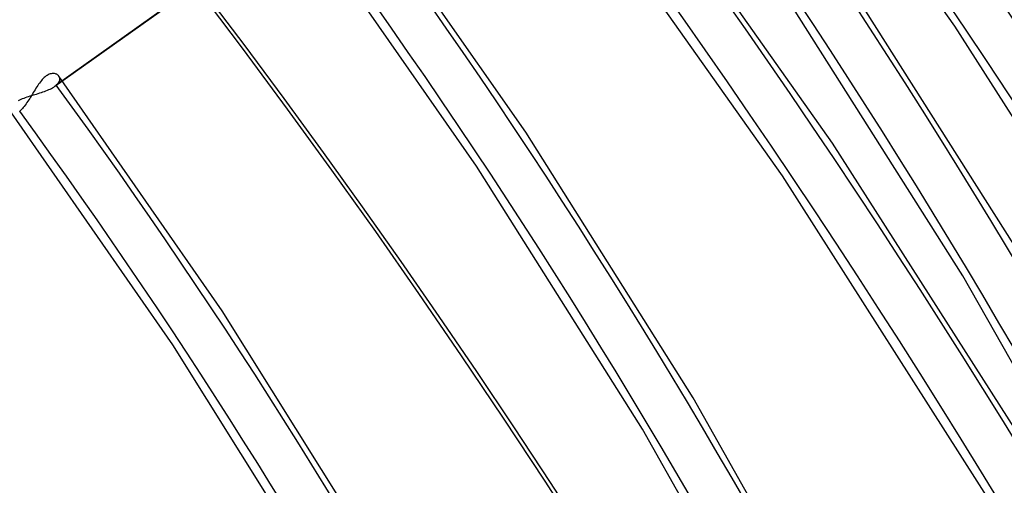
# Model space of a CAD drawing. Header units: millimetres. Extents: x -192 to 186, y -241 to 236.
# Tile 74 of 87: x 95 to 120, y 56 to 68. Entities that reach past the tile are written whole.
import ezdxf

# ---------------------------------------------------------------- set-up
doc = ezdxf.new("R2010")
doc.units = ezdxf.units.MM
doc.layers.add('MAIN-1', color=7, linetype='Continuous')
doc.layers.add('MAIN-2', color=7, linetype='Continuous')

msp = doc.modelspace()

# ---------------------------------------------------------------- linework, layer by layer
at = {"layer": 'MAIN-1'}
for centre, major_axis, start_param, end_param in [((-0.5, -0.433), (106.054, -122.46), 0.713724, 3.466968), ((-4.75, -4.114), (-100.489, 116.035), -2.427868, -0.857072), ((-40.5, -35.074), (-100.489, 116.035), -3.141592, -0.857072), ((-40.5, -35.074), (99.835, -115.279), 0, 2.284521)]:
    msp.add_ellipse(centre, major_axis=major_axis, ratio=0.75, start_param=start_param, end_param=end_param, dxfattribs=at)
at = {"layer": 'MAIN-2'}
for p, q in [((119.107, 67.624), (113.002, 76.244)), ((115.987, 64.642), (109.847, 73.314)), ((114.707, 63.813), (108.602, 72.433)), ((108.157, 64.926), (103.531, 71.54)), ((96.137, 66.094), (102.496, 70.617)), ((102.531, 70.645), (96.176, 66.124)), ((106.902, 64.058), (102.325, 70.606)), ((120.61, 62.058), (115.907, 69.482)), ((119.311, 61.258), (114.653, 68.614)), ((124.751, 58.784), (119.107, 67.624)), ((95.894, 66.338), (95.869, 66.316)), ((95.919, 66.357), (95.894, 66.338)), ((95.944, 66.373), (95.919, 66.357)), ((95.969, 66.388), (95.944, 66.373)), ((95.995, 66.399), (95.969, 66.388)), ((96.019, 66.408), (95.995, 66.399)), ((96.044, 66.414), (96.019, 66.408)), ((96.067, 66.418), (96.044, 66.414)), ((96.09, 66.42), (96.067, 66.418)), ((96.112, 66.419), (96.09, 66.42)), ((96.133, 66.417), (96.112, 66.419)), ((96.153, 66.412), (96.133, 66.417)), ((96.171, 66.406), (96.153, 66.412)), ((96.189, 66.399), (96.171, 66.406)), ((96.205, 66.389), (96.189, 66.399)), ((96.219, 66.379), (96.205, 66.389)), ((96.232, 66.367), (96.219, 66.379)), ((96.243, 66.354), (96.232, 66.367)), ((100.406, 60.37), (96.242, 66.355)), ((96.253, 66.338), (96.243, 66.354)), ((96.26, 66.321), (96.253, 66.338)), ((95.702, 66.112), (95.68, 66.077)), ((95.725, 66.145), (95.702, 66.112)), ((95.748, 66.177), (95.725, 66.145)), ((95.771, 66.208), (95.748, 66.177)), ((95.795, 66.238), (95.771, 66.208)), ((95.819, 66.266), (95.795, 66.238)), ((95.844, 66.292), (95.819, 66.266)), ((95.869, 66.316), (95.844, 66.292)), ((96.11, 66.075), (96.137, 66.093)), ((96.137, 66.093), (96.144, 66.099)), ((96.144, 66.099), (96.151, 66.104)), ((96.151, 66.104), (96.157, 66.109)), ((96.157, 66.109), (96.164, 66.114)), ((96.164, 66.114), (96.17, 66.119)), ((96.17, 66.119), (96.176, 66.124)), ((96.176, 66.124), (96.198, 66.145)), ((96.198, 66.145), (96.217, 66.165)), ((96.217, 66.165), (96.233, 66.186)), ((96.233, 66.186), (96.246, 66.206)), ((96.246, 66.206), (96.256, 66.227)), ((96.256, 66.227), (96.262, 66.247)), ((96.265, 66.304), (96.26, 66.321)), ((96.262, 66.247), (96.266, 66.266)), ((96.267, 66.286), (96.265, 66.304)), ((96.266, 66.266), (96.267, 66.286)), ((95.429, 65.822), (95.468, 65.835)), ((95.468, 65.835), (95.509, 65.848)), ((95.509, 65.848), (95.55, 65.86)), ((95.543, 65.858), (95.52, 65.821)), ((95.566, 65.895), (95.543, 65.858)), ((95.55, 65.86), (95.591, 65.872)), ((95.589, 65.932), (95.566, 65.895)), ((95.612, 65.969), (95.589, 65.932)), ((95.591, 65.872), (95.632, 65.885)), ((95.634, 66.006), (95.612, 65.969)), ((95.632, 65.885), (95.673, 65.897)), ((95.657, 66.042), (95.634, 66.006)), ((95.68, 66.077), (95.657, 66.042)), ((95.673, 65.897), (95.714, 65.91)), ((95.714, 65.91), (95.755, 65.923)), ((95.755, 65.923), (95.795, 65.936)), ((95.795, 65.936), (95.835, 65.949)), ((95.835, 65.949), (95.873, 65.963)), ((95.873, 65.963), (95.911, 65.978)), ((95.911, 65.978), (95.948, 65.993)), ((95.948, 65.993), (95.984, 66.008)), ((95.984, 66.008), (96.018, 66.024)), ((96.018, 66.024), (96.05, 66.041)), ((96.05, 66.041), (96.081, 66.058)), ((96.081, 66.058), (96.11, 66.075)), ((95.215, 65.733), (95.246, 65.75)), ((95.246, 65.75), (95.28, 65.765)), ((95.28, 65.765), (95.315, 65.78)), ((95.315, 65.78), (95.352, 65.795)), ((95.356, 65.583), (95.333, 65.554)), ((95.352, 65.795), (95.39, 65.809)), ((95.38, 65.613), (95.356, 65.583)), ((95.403, 65.645), (95.38, 65.613)), ((95.39, 65.809), (95.429, 65.822)), ((95.427, 65.678), (95.403, 65.645)), ((95.45, 65.713), (95.427, 65.678)), ((95.474, 65.748), (95.45, 65.713)), ((95.497, 65.784), (95.474, 65.748)), ((95.52, 65.821), (95.497, 65.784)), ((99.151, 59.502), (95.036, 65.421)), ((95.242, 65.46), (95.236, 65.454)), ((95.264, 65.48), (95.242, 65.46)), ((95.287, 65.503), (95.264, 65.48)), ((95.31, 65.527), (95.287, 65.503)), ((95.333, 65.554), (95.31, 65.527)), ((112.432, 58.149), (108.157, 64.926)), ((121.665, 55.747), (115.987, 64.642)), ((111.133, 57.35), (106.902, 64.058)), ((120.351, 54.973), (114.707, 63.813)), ((123.568, 53.763), (119.311, 61.258)), ((104.253, 54.239), (100.406, 60.37)), ((102.953, 53.442), (99.151, 59.502)), ((116.339, 51.243), (112.432, 58.149)), ((114.998, 50.516), (111.133, 57.35))]:
    msp.add_line(p, q, dxfattribs=at)
for centre, major_axis, start_param, end_param in [((0, 0), (-105.399, 121.705), -2.427868, 0.713724), ((-4.25, -3.681), (-99.835, 115.279), -2.427868, -0.857072), ((21.428, 18.557), (-100.334, 115.856), -2.427868, -1.671484), ((17.028, 14.747), (-105.326, 121.62), -2.427868, -1.670101), ((21.428, 18.557), (99.336, -114.703), 0.713724, 1.468967), ((17.028, 14.747), (104.327, -120.467), 0.713724, 1.471565), ((12.628, 10.936), (-110.317, 127.383), -2.427868, -1.668171), ((12.628, 10.936), (109.319, -126.231), 0.713724, 1.472816), ((8.228, 7.126), (-110.317, 127.383), -2.427868, -1.668171), ((21.428, 18.557), (-92.547, 106.864), -2.427868, -1.674838), ((8.228, 7.126), (109.319, -126.231), 0.713724, 1.473773), ((21.428, 18.557), (91.548, -105.711), 0.713724, 1.466401), ((3.828, 3.315), (-110.317, 127.383), -2.427868, -1.668171), ((3.828, 3.315), (109.319, -126.231), 0.713724, 1.473773), ((21.428, 18.557), (-84.76, 97.872), -2.427868, -1.677813), ((21.428, 18.557), (83.761, -96.719), 0.713724, 1.463358), ((21.428, 18.557), (-76.973, 88.88), -2.427868, -1.68139), ((21.428, 18.557), (75.974, -87.727), 0.713724, 1.459691), ((21.428, 18.557), (-69.185, 79.888), -2.427868, -1.685774), ((21.428, 18.557), (68.187, -78.736), 0.713724, 1.455185)]:
    msp.add_ellipse(centre, major_axis=major_axis, ratio=0.75, start_param=start_param, end_param=end_param, dxfattribs=at)

doc.saveas('drawing.dxf')
